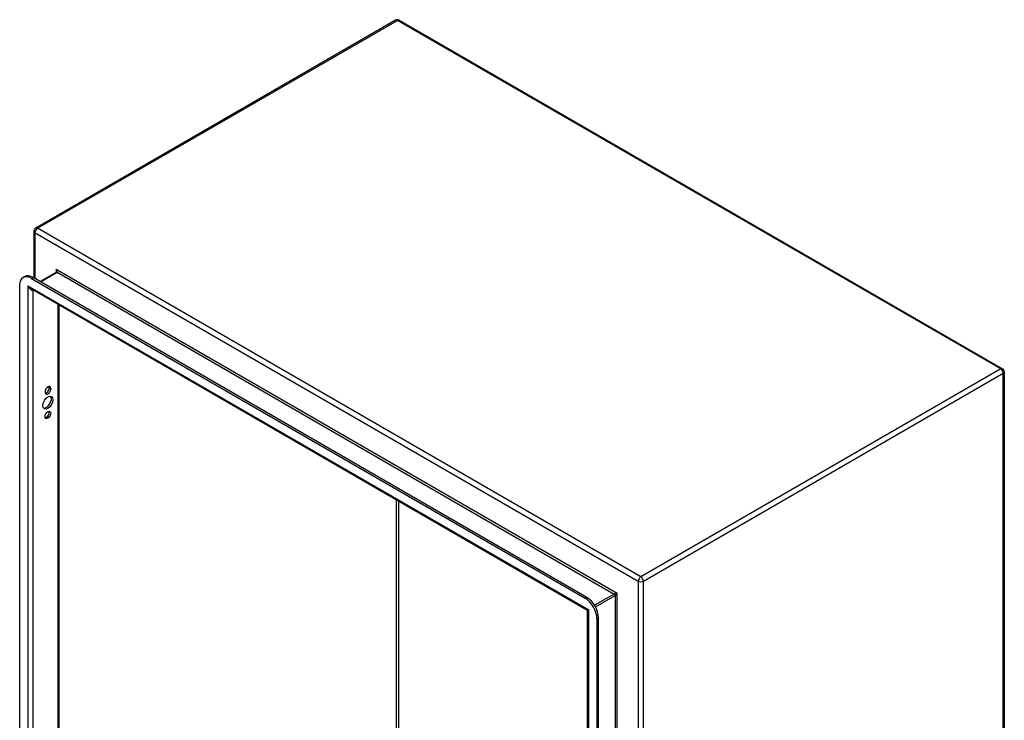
# Model space of a CAD drawing. Header units: inches. Extents: x 6 to 146, y 6 to 80.
# Tile 55 of 55: x 123 to 146, y 58 to 74. Entities that reach past the tile are written whole.
import ezdxf

# ---------------------------------------------------------------- set-up
doc = ezdxf.new("R2010")
doc.units = ezdxf.units.IN
doc.header["$MEASUREMENT"] = 0
doc.layers.add('Visible Edges(ANSI)', color=7, linetype='Continuous', lineweight=25)
doc.layers.add('Visible Tangent Edges(ANSI)', color=7, linetype='Continuous', lineweight=25)

msp = doc.modelspace()

# ---------------------------------------------------------------- linework, layer by layer
at = {"layer": 'Visible Edges(ANSI)'}
for p, q in [((132.15, 74.34), (123.783, 69.51)), ((132.234, 74.34), (146.257, 66.244)), ((123.741, 69.437), (123.741, 68.351)), ((124.266, 68.486), (123.886, 68.267)), ((123.49, 68.361), (123.527, 68.382)), ((123.682, 68.342), (136.556, 60.909)), ((136.593, 60.931), (123.72, 68.363)), ((123.41, 50.053), (123.41, 68.184)), ((136.597, 60.636), (123.676, 68.096)), ((124.322, 67.723), (124.322, 50.283)), ((146.299, 66.171), (146.299, 46.713)), ((124.001, 65.699), (124.001, 65.709)), ((124.096, 65.797), (124.096, 65.807)), ((124.133, 65.786), (124.133, 65.775)), ((136.613, 42.423), (136.613, 60.609)), ((136.828, 60.437), (136.828, 42.306)), ((136.866, 42.328), (136.866, 60.459))]:
    msp.add_line(p, q, dxfattribs=at)
at = {"layer": 'Visible Edges(ANSI)', "flags": 128}
msp.add_lwpolyline([(124.269, 68.499), (124.268, 68.494), (124.267, 68.49), (124.267, 68.487), (124.266, 68.486)], dxfattribs=at)
at = {"layer": 'Visible Edges(ANSI)'}
for centre, radius, start, end in [((132.192, 74.268), 0.084, 60, 120), ((123.825, 69.437), 0.084, 120, 180), ((146.215, 66.171), 0.084, 0, 60), ((136.582, 60.609), 0.031, 0, 60)]:
    msp.add_arc(centre, radius, start, end, dxfattribs=at)
for centre, major_axis, start_param, end_param in [((123.682, 68.027), (-0.193, 0.334), 5.497787, 7.068583), ((123.72, 68.049), (-0.193, 0.334), 5.497787, 6.283185), ((124.067, 65.747), (0.0468, 0.081), 5.497787, 8.63938), ((124.067, 65.737), (-0.0468, -0.081), 5.497787, 8.63938), ((124.03, 65.759), (0.0467, 0.081), 3.554004, 5.497787), ((124.03, 65.769), (0.0467, 0.081), 5.497787, 5.870774), ((124.03, 65.478), (-0.083, -0.143), 0.229131, 2.912462), ((124.03, 65.192), (0.0467, 0.081), 3.554004, 5.870774), ((136.556, 60.594), (0.193, -0.334), 0.785398, 2.356194), ((136.593, 60.616), (-0.193, 0.334), 3.926991, 5.497787)]:
    msp.add_ellipse(centre, major_axis=major_axis, ratio=0.57735, start_param=start_param, end_param=end_param, dxfattribs=at)
for centre, major_axis in [((124.067, 65.456), (-0.083, -0.143)), ((124.067, 65.171), (-0.0467, -0.081))]:
    msp.add_ellipse(centre, major_axis=major_axis, ratio=0.57735, dxfattribs=at)
at = {"layer": 'Visible Tangent Edges(ANSI)'}
for p, q in [((123.825, 69.506), (132.192, 74.336)), ((146.215, 66.24), (132.192, 74.336)), ((123.766, 69.403), (137.789, 61.307)), ((123.766, 68.337), (123.766, 69.403)), ((137.849, 61.409), (123.825, 69.506)), ((123.896, 68.262), (124.282, 68.485)), ((137.296, 61.022), (124.26, 68.548)), ((124.26, 68.548), (124.26, 68.482)), ((124.282, 68.485), (137.23, 61.009)), ((123.682, 68.342), (123.72, 68.363)), ((123.601, 68.168), (136.637, 60.641)), ((123.601, 68.168), (123.601, 49.849)), ((123.72, 49.943), (123.72, 68.071)), ((124.297, 67.738), (124.297, 50.276)), ((146.215, 66.24), (137.849, 61.409)), ((137.908, 61.307), (146.275, 66.137)), ((146.275, 46.678), (146.275, 66.137)), ((124.096, 65.807), (124.133, 65.786)), ((124.096, 65.797), (124.133, 65.775)), ((132.17, 54.822), (132.17, 63.192)), ((132.214, 63.167), (132.214, 54.822)), ((137.789, 61.307), (137.789, 41.848)), ((137.908, 41.848), (137.908, 61.307)), ((136.593, 60.931), (136.556, 60.909)), ((137.23, 61.009), (136.775, 60.746)), ((136.797, 60.708), (137.252, 60.971)), ((137.252, 60.971), (137.252, 42.754)), ((137.296, 42.703), (137.296, 61.022)), ((136.637, 42.323), (136.637, 60.641)), ((136.828, 60.437), (136.866, 60.459))]:
    msp.add_line(p, q, dxfattribs=at)
for centre, major_axis, ratio, start_param, end_param in [((132.192, 74.268), (-0.042, 0.0727), 0.57735, 5.497787, 6.283185), ((132.192, 74.268), (0.042, 0.0727), 0.57735, 0, 0.785398), ((123.825, 69.437), (-0.084, 0), 0.57735, 0, 0.785398), ((123.825, 69.437), (0.042, 0.0727), 0.57735, 0.785398, 2.356194), ((123.825, 69.437), (-0.042, 0.0727), 0.57735, 5.497787, 6.283185), ((124.238, 68.535), (0.0455, -0.0494), 0.368973, 6.200611, 7.771407), ((124.238, 68.535), (0.02, -0.0641), 0.368973, 0.867973, 1.653371), ((124.282, 68.459), (-0.0155, 0.0268), 0.57735, 5.497787, 6.283185), ((123.661, 68.202), (0.085, -0.113), 0.482311, 4.655739, 5.441138), ((123.661, 68.202), (0.056, -0.13), 0.482311, 4.769038, 6.293161), ((146.215, 66.171), (0.042, 0.0727), 0.57735, 0, 0.785398), ((146.215, 66.171), (0.042, -0.0727), 0.57735, 0.785398, 2.356194), ((146.215, 66.171), (0.084, 0), 0.57735, 5.497787, 6.283185), ((137.849, 61.341), (-0.042, -0.0727), 0.57735, 3.926991, 5.497787), ((137.849, 61.341), (0.042, -0.0727), 0.57735, 0.785398, 2.356194), ((137.849, 61.341), (0.084, 0), 0.57735, 3.926991, 5.497787), ((137.274, 61.009), (-0.049, -0.006), 0.227735, 4.220992, 5.791788), ((137.23, 60.984), (-0.0155, 0.0268), 0.57735, 3.926991, 5.497787), ((137.274, 61.009), (0.0297, 0.0394), 0.227735, 3.63299, 5.203786), ((136.697, 60.676), (0.101, 0.038), 0.129721, 3.246653, 4.032051), ((136.697, 60.676), (-0.0835, -0.0679), 0.129721, 5.392727, 6.178125)]:
    msp.add_ellipse(centre, major_axis=major_axis, ratio=ratio, start_param=start_param, end_param=end_param, dxfattribs=at)

doc.saveas('drawing.dxf')
